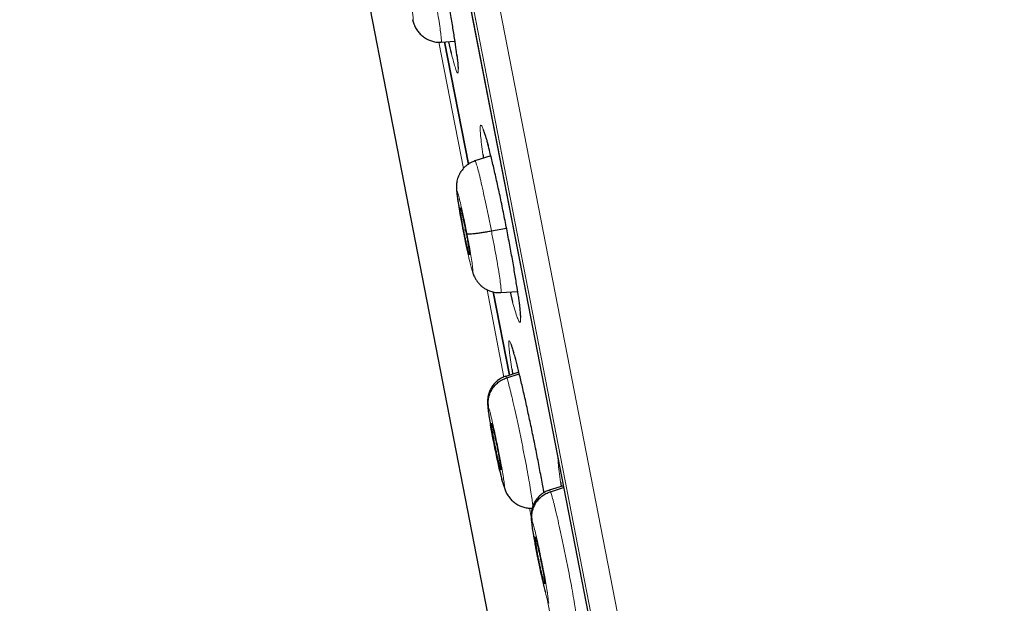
# Model space of a CAD drawing. Header units: millimetres. Extents: x 8 to 2236, y 12 to 2208.
# Tile 25 of 165: x 468 to 486, y 1868 to 1879. Entities that reach past the tile are written whole.
import ezdxf

# ---------------------------------------------------------------- set-up
doc = ezdxf.new("R2010")
doc.units = ezdxf.units.MM

msp = doc.modelspace()

# ---------------------------------------------------------------- linework, layer by layer
at = {"color": 252, "linetype": 'Continuous', "lineweight": 0}
for p, q in [((467.908, 1923.613), (485.84, 1831.358)), ((485.271, 1831.721), (467.516, 1923.063)), ((467.605, 1922.326), (485.078, 1832.438)), ((475.445, 1878.272), (475.909, 1875.883)), ((475.792, 1877.976), (475.787, 1878.021)), ((476.356, 1873.587), (476.676, 1871.937)), ((477.159, 1869.454), (477.19, 1869.293)), ((477.265, 1868.908), (477.27, 1868.883)), ((477.493, 1867.738), (477.876, 1865.766))]:
    msp.add_line(p, q, dxfattribs=at)
at = {"color": 7, "linetype": 'Continuous', "lineweight": 30}
for p, q in [((467.611, 1922.291), (485.07, 1832.472)), ((469.911, 1900.664), (479.177, 1852.996)), ((474.948, 1878.697), (474.97, 1878.62)), ((475.491, 1878.275), (475.749, 1878.293)), ((475.49, 1878.281), (475.488, 1878.274)), ((475.554, 1878.28), (476.005, 1875.963)), ((476.005, 1875.963), (475.554, 1878.28)), ((476.427, 1876.124), (476.125, 1876.026)), ((476.438, 1874.703), (476.725, 1874.756)), ((475.911, 1874.723), (475.947, 1874.73)), ((476.474, 1873.547), (476.781, 1871.971)), ((476.781, 1871.971), (476.474, 1873.547)), ((476.617, 1873.534), (476.934, 1873.557)), ((476.791, 1873.547), (476.84, 1873.356)), ((476.958, 1872.029), (476.709, 1871.948)), ((476.728, 1871.921), (476.966, 1871.998)), ((476.71, 1871.942), (476.712, 1871.949)), ((476.619, 1870.174), (476.613, 1870.184)), ((476.673, 1869.881), (476.696, 1869.805)), ((477.799, 1869.88), (477.534, 1869.794)), ((477.535, 1869.788), (477.537, 1869.795)), ((477.555, 1869.767), (477.805, 1869.848)), ((477.445, 1868.02), (477.439, 1868.03)), ((477.499, 1867.727), (477.52, 1867.655))]:
    msp.add_line(p, q, dxfattribs=at)
at = {"color": 252, "linetype": 'Continuous', "lineweight": 0}
for points, knots in [([(478.099, 1925.779), (478.104, 1925.757), (478.112, 1925.712), (478.182, 1925.351), (478.294, 1924.777), (478.451, 1923.971), (478.65, 1922.943), (478.893, 1921.697), (479.176, 1920.24), (479.499, 1918.578), (479.86, 1916.72), (480.257, 1914.676), (480.689, 1912.455), (481.153, 1910.069), (481.647, 1907.529), (482.168, 1904.849), (482.713, 1902.042), (483.281, 1899.121), (483.868, 1896.102), (484.471, 1893), (485.087, 1889.83), (485.713, 1886.608), (486.347, 1883.35), (486.984, 1880.073), (487.621, 1876.793), (488.256, 1873.526), (488.885, 1870.289), (489.506, 1867.098), (490.114, 1863.969), (490.707, 1860.918), (491.282, 1857.96), (491.836, 1855.109), (492.366, 1852.381), (492.87, 1849.789), (493.345, 1847.345), (493.789, 1845.062), (494.199, 1842.952), (494.574, 1841.025), (494.911, 1839.29), (495.208, 1837.76), (495.468, 1836.424), (495.606, 1835.716), (495.674, 1835.362)], [0, 0, 0, 0, 0.025, 0.05, 0.075, 0.1, 0.125, 0.15, 0.175, 0.2, 0.225, 0.25, 0.275, 0.3, 0.325, 0.35, 0.375, 0.4, 0.425, 0.45, 0.475, 0.5, 0.525, 0.55, 0.575, 0.6, 0.625, 0.65, 0.675, 0.7, 0.725, 0.75, 0.775, 0.8, 0.825, 0.85, 0.875, 0.9, 0.925, 0.95, 0.975, 1, 1, 1, 1]), ([(497.131, 1836.252), (497.093, 1836.449), (497.016, 1836.842), (496.885, 1837.515), (496.743, 1838.246), (496.588, 1839.042), (496.423, 1839.894), (496.247, 1840.8), (496.061, 1841.758), (495.864, 1842.771), (495.655, 1843.844), (495.435, 1844.979), (495.203, 1846.174), (494.961, 1847.42), (494.709, 1848.715), (494.45, 1850.05), (494.183, 1851.421), (493.91, 1852.826), (493.629, 1854.27), (493.34, 1855.76), (493.041, 1857.296), (492.734, 1858.875), (492.421, 1860.485), (492.102, 1862.126), (491.78, 1863.785), (491.454, 1865.458), (491.127, 1867.142), (490.796, 1868.846), (490.459, 1870.577), (490.118, 1872.333), (489.772, 1874.111), (489.425, 1875.898), (489.077, 1877.689), (488.73, 1879.472), (488.386, 1881.244), (488.044, 1883.001), (487.704, 1884.751), (487.364, 1886.502), (487.024, 1888.25), (486.685, 1889.994), (486.35, 1891.719), (486.018, 1893.424), (485.693, 1895.097), (485.375, 1896.735), (485.063, 1898.337), (484.757, 1899.912), (484.455, 1901.465), (484.158, 1902.993), (483.866, 1904.495), (483.582, 1905.958), (483.306, 1907.379), (483.04, 1908.747), (482.784, 1910.063), (482.539, 1911.323), (482.303, 1912.536), (482.076, 1913.706), (481.857, 1914.831), (481.648, 1915.907), (481.45, 1916.927), (481.263, 1917.888), (481.089, 1918.783), (480.928, 1919.612), (480.78, 1920.375), (480.643, 1921.075), (480.519, 1921.716), (480.407, 1922.294), (480.307, 1922.808), (480.22, 1923.254), (480.146, 1923.632), (480.087, 1923.94), (480.04, 1924.178), (480.007, 1924.347), (479.987, 1924.454), (479.984, 1924.467), (479.983, 1924.473)], [0, 0, 0, 0, 0.013945, 0.02789, 0.041835, 0.055781, 0.069728, 0.083426, 0.097126, 0.110826, 0.124528, 0.138481, 0.152437, 0.166395, 0.180356, 0.194319, 0.208035, 0.221754, 0.235476, 0.249202, 0.263181, 0.277165, 0.291153, 0.305146, 0.319147, 0.332905, 0.346672, 0.360448, 0.374234, 0.388281, 0.402337, 0.416398, 0.430461, 0.444524, 0.458331, 0.472132, 0.485923, 0.499702, 0.513718, 0.527724, 0.541722, 0.555714, 0.569704, 0.583443, 0.597184, 0.610928, 0.624677, 0.638684, 0.652696, 0.666713, 0.680732, 0.694752, 0.708523, 0.722296, 0.73607, 0.749845, 0.763872, 0.777899, 0.791927, 0.805955, 0.819984, 0.833763, 0.847543, 0.861323, 0.875104, 0.88909, 0.903078, 0.917066, 0.931055, 0.945045, 0.958784, 0.972523, 0.986262, 1, 1, 1, 1]), ([(474.678, 1880.177), (474.684, 1880.158), (474.696, 1880.119), (474.725, 1880.002), (474.759, 1879.849), (474.797, 1879.667), (474.836, 1879.47), (474.874, 1879.27), (474.907, 1879.082), (474.934, 1878.918), (474.952, 1878.79), (474.962, 1878.706), (474.961, 1878.669), (474.952, 1878.688), (474.948, 1878.697)], [0, 0, 0, 0, 0.083335, 0.166665, 0.249997, 0.333327, 0.416665, 0.499999, 0.583336, 0.666671, 0.750001, 0.833334, 0.916665, 1, 1, 1, 1]), ([(475.327, 1879.358), (475.334, 1879.322), (475.356, 1879.204), (475.39, 1879.014), (475.427, 1878.798), (475.456, 1878.612), (475.478, 1878.459), (475.49, 1878.35), (475.494, 1878.289), (475.491, 1878.283), (475.49, 1878.281)], [0, 0, 0, 0, 0.06379, 0.207997, 0.352014, 0.496104, 0.640318, 0.784548, 0.928832, 1, 1, 1, 1]), ([(475.681, 1878.055), (475.695, 1878.001), (475.724, 1877.887), (475.76, 1877.77), (475.787, 1877.698), (475.805, 1877.678), (475.813, 1877.713), (475.811, 1877.788), (475.803, 1877.88), (475.796, 1877.944), (475.792, 1877.976)], [0, 0, 0, 0, 0.129532, 0.269683, 0.409968, 0.550254, 0.690639, 0.831024, 0.915512, 1, 1, 1, 1]), ([(476.371, 1876.337), (476.367, 1876.354), (476.345, 1876.437), (476.312, 1876.545), (476.275, 1876.651), (476.248, 1876.704), (476.231, 1876.703), (476.226, 1876.657), (476.228, 1876.585), (476.235, 1876.49), (476.25, 1876.352), (476.269, 1876.215), (476.278, 1876.149)], [0, 0, 0, 0, 0.029979, 0.148508, 0.267191, 0.385875, 0.504665, 0.623455, 0.697883, 0.772311, 0.890884, 1, 1, 1, 1]), ([(476.126, 1876.021), (476.127, 1876.022), (476.131, 1876.029), (476.146, 1875.991), (476.172, 1875.91), (476.206, 1875.78), (476.246, 1875.613), (476.291, 1875.412), (476.34, 1875.189), (476.389, 1874.949), (476.422, 1874.785), (476.438, 1874.703)], [0, 0, 0, 0, 0.045995, 0.165241, 0.284331, 0.403484, 0.522738, 0.642007, 0.761318, 0.880577, 1, 1, 1, 1]), ([(475.895, 1874.743), (475.882, 1874.808), (475.857, 1874.94), (475.826, 1875.119), (475.801, 1875.27), (475.786, 1875.381), (475.781, 1875.446), (475.787, 1875.46), (475.803, 1875.422), (475.827, 1875.334), (475.859, 1875.203), (475.897, 1875.037), (475.937, 1874.847), (475.963, 1874.715), (475.976, 1874.649)], [0, 0, 0, 0, 0.0833363, 0.1666704, 0.2500048, 0.3333392, 0.4166734, 0.5000029, 0.5833358, 0.6666684, 0.7500026, 0.8333373, 0.9166672, 1, 1, 1, 1]), ([(475.976, 1874.649), (475.988, 1874.583), (476.014, 1874.452), (476.045, 1874.272), (476.07, 1874.121), (476.085, 1874.01), (476.09, 1873.945), (476.084, 1873.931), (476.069, 1873.969), (476.044, 1874.057), (476.012, 1874.188), (475.974, 1874.354), (475.934, 1874.544), (475.908, 1874.676), (475.895, 1874.743)], [0, 0, 0, 0, 0.083333, 0.166663, 0.249997, 0.333332, 0.416664, 0.499997, 0.583327, 0.666661, 0.749995, 0.83333, 0.916664, 1, 1, 1, 1]), ([(476.438, 1874.703), (476.453, 1874.621), (476.485, 1874.458), (476.527, 1874.228), (476.563, 1874.018), (476.591, 1873.838), (476.612, 1873.693), (476.622, 1873.593), (476.624, 1873.54), (476.618, 1873.54), (476.616, 1873.54)], [0, 0, 0, 0, 0.13071, 0.261241, 0.391828, 0.522369, 0.652893, 0.783308, 0.913653, 1, 1, 1, 1]), ([(476.974, 1873.26), (476.969, 1873.305), (476.962, 1873.364), (476.951, 1873.441), (476.948, 1873.459)], [0, 0, 0, 0, 0.7775885, 1, 1, 1, 1]), ([(476.84, 1873.356), (476.857, 1873.297), (476.889, 1873.178), (476.929, 1873.057), (476.96, 1872.984), (476.981, 1872.964), (476.991, 1872.998), (476.991, 1873.072), (476.984, 1873.164), (476.977, 1873.228), (476.974, 1873.26)], [0, 0, 0, 0, 0.138683, 0.277366, 0.41622, 0.555074, 0.694022, 0.832969, 0.916485, 1, 1, 1, 1]), ([(476.857, 1872.412), (476.852, 1872.429), (476.833, 1872.498), (476.807, 1872.571), (476.782, 1872.627), (476.768, 1872.626), (476.765, 1872.579), (476.77, 1872.508), (476.779, 1872.413), (476.797, 1872.279), (476.817, 1872.147), (476.827, 1872.086)], [0, 0, 0, 0, 0.043877, 0.178503, 0.313129, 0.447808, 0.582487, 0.666787, 0.751086, 0.885513, 1, 1, 1, 1]), ([(476.712, 1871.949), (476.712, 1871.95), (476.714, 1871.959), (476.722, 1871.939), (476.728, 1871.921)], [0, 0, 0, 0, 0.140526, 1, 1, 1, 1]), ([(476.728, 1871.921), (476.736, 1871.899), (476.751, 1871.855), (476.784, 1871.73), (476.823, 1871.571), (476.868, 1871.377), (476.917, 1871.157), (476.968, 1870.92), (477.018, 1870.675), (477.066, 1870.431), (477.111, 1870.197), (477.15, 1869.982), (477.182, 1869.795), (477.205, 1869.644), (477.219, 1869.54), (477.221, 1869.507), (477.221, 1869.493)], [0, 0, 0, 0, 0.073005, 0.145915, 0.218855, 0.291768, 0.364673, 0.437515, 0.510318, 0.583219, 0.656119, 0.728923, 0.801765, 0.874669, 0.947582, 1, 1, 1, 1]), ([(476.422, 1871.027), (476.422, 1871.027), (476.421, 1871.032), (476.42, 1871.041), (476.418, 1871.05), (476.417, 1871.058), (476.415, 1871.069), (476.409, 1871.099), (476.401, 1871.146), (476.394, 1871.195), (476.388, 1871.232), (476.381, 1871.278), (476.375, 1871.329), (476.372, 1871.369), (476.375, 1871.383), (476.382, 1871.366), (476.386, 1871.357)], [0, 0, 0, 0, 0.000202, 0.01788, 0.035553, 0.037186, 0.048819, 0.080043, 0.160546, 0.249266, 0.312747, 0.357175, 0.517802, 0.678478, 0.839043, 1, 1, 1, 1]), ([(476.386, 1871.357), (476.392, 1871.338), (476.405, 1871.299), (476.435, 1871.182), (476.47, 1871.029), (476.51, 1870.848), (476.551, 1870.651), (476.591, 1870.452), (476.627, 1870.264), (476.655, 1870.101), (476.676, 1869.973), (476.686, 1869.889), (476.686, 1869.852), (476.677, 1869.871), (476.673, 1869.881)], [0, 0, 0, 0, 0.083335, 0.166666, 0.249998, 0.333328, 0.416663, 0.5, 0.583334, 0.666672, 0.750002, 0.833334, 0.916665, 1, 1, 1, 1]), ([(477.697, 1870.4), (477.698, 1870.396), (477.698, 1870.373), (477.704, 1870.295), (477.718, 1870.157), (477.738, 1870.016), (477.748, 1869.946)], [0, 0, 0, 0, 0.0467973, 0.2768543, 0.6424961, 1, 1, 1, 1]), ([(477.537, 1869.795), (477.538, 1869.796), (477.54, 1869.805), (477.548, 1869.785), (477.555, 1869.767)], [0, 0, 0, 0, 0.141282, 1, 1, 1, 1]), ([(477.555, 1869.767), (477.562, 1869.746), (477.578, 1869.702), (477.612, 1869.577), (477.652, 1869.417), (477.698, 1869.224), (477.747, 1869.004), (477.798, 1868.767), (477.848, 1868.521), (477.896, 1868.277), (477.941, 1868.043), (477.98, 1867.828), (478.011, 1867.642), (478.034, 1867.489), (478.047, 1867.381), (478.052, 1867.319), (478.048, 1867.313), (478.047, 1867.311)], [0, 0, 0, 0, 0.069098, 0.138106, 0.207143, 0.276154, 0.345157, 0.4141, 0.483008, 0.552007, 0.621006, 0.689914, 0.758857, 0.82786, 0.896871, 0.965908, 1, 1, 1, 1]), ([(477.499, 1867.727), (477.495, 1867.736), (477.488, 1867.755), (477.474, 1867.803), (477.459, 1867.86), (477.438, 1867.944), (477.411, 1868.06), (477.378, 1868.204), (477.35, 1868.338), (477.329, 1868.44), (477.314, 1868.51), (477.305, 1868.555), (477.298, 1868.594), (477.292, 1868.624), (477.285, 1868.66), (477.275, 1868.714), (477.261, 1868.787), (477.247, 1868.867), (477.236, 1868.928), (477.228, 1868.976), (477.223, 1869.009), (477.217, 1869.042), (477.213, 1869.074), (477.206, 1869.121), (477.199, 1869.174), (477.197, 1869.214), (477.201, 1869.229), (477.208, 1869.212), (477.212, 1869.203)], [0, 0, 0, 0, 0.048255, 0.094111, 0.137724, 0.179118, 0.255044, 0.322007, 0.380027, 0.429028, 0.45017, 0.469076, 0.485751, 0.50019, 0.507999, 0.532305, 0.571725, 0.606391, 0.647692, 0.666064, 0.685483, 0.705949, 0.727469, 0.750055, 0.811407, 0.873503, 0.936303, 1, 1, 1, 1]), ([(477.212, 1869.203), (477.218, 1869.184), (477.232, 1869.145), (477.262, 1869.028), (477.298, 1868.876), (477.339, 1868.694), (477.38, 1868.498), (477.42, 1868.299), (477.455, 1868.111), (477.484, 1867.947), (477.504, 1867.819), (477.513, 1867.736), (477.513, 1867.698), (477.503, 1867.717), (477.499, 1867.727)], [0, 0, 0, 0, 0.083335, 0.166666, 0.249998, 0.333328, 0.416666, 0.5, 0.583337, 0.666671, 0.750002, 0.833334, 0.916665, 1, 1, 1, 1])]:
    msp.add_open_spline(points, degree=3, knots=knots, dxfattribs=at)
at = {"color": 7, "linetype": 'Continuous', "lineweight": 30}
for points, knots in [([(475.787, 1878.021), (475.782, 1878.055), (475.771, 1878.148), (475.742, 1878.342), (475.702, 1878.598), (475.654, 1878.884), (475.617, 1879.096), (475.596, 1879.212), (475.594, 1879.223)], [0, 0, 0, 0, 0.119145, 0.333733, 0.54832, 0.762718, 0.977115, 1, 1, 1, 1]), ([(474.966, 1878.63), (474.972, 1878.615), (474.983, 1878.586), (475.002, 1878.547), (475.025, 1878.508), (475.059, 1878.461), (475.107, 1878.409), (475.194, 1878.34), (475.296, 1878.292), (475.405, 1878.269), (475.46, 1878.27), (475.488, 1878.27)], [0, 0, 0, 0, 0.094373, 0.176654, 0.243589, 0.304522, 0.422779, 0.53906, 0.769114, 0.884219, 1, 1, 1, 1]), ([(475.626, 1878.284), (475.626, 1878.283), (475.645, 1878.198), (475.664, 1878.12), (475.68, 1878.06), (475.681, 1878.055)], [0, 0, 0, 0, 0.01968, 0.930902, 1, 1, 1, 1]), ([(475.785, 1878.033), (475.788, 1878.007), (475.794, 1877.955), (475.801, 1877.893), (475.804, 1877.853), (475.806, 1877.826), (475.807, 1877.804), (475.808, 1877.783), (475.808, 1877.769), (475.808, 1877.769), (475.808, 1877.769)], [0, 0, 0, 0, 0.173774, 0.359021, 0.522524, 0.565062, 0.662284, 0.807664, 0.93224, 1, 1, 1, 1]), ([(476.281, 1876.62), (476.281, 1876.62), (476.281, 1876.621), (476.284, 1876.613), (476.291, 1876.596), (476.302, 1876.566), (476.317, 1876.524), (476.334, 1876.467), (476.353, 1876.402), (476.367, 1876.351), (476.374, 1876.326)], [0, 0, 0, 0, 0.031966, 0.12966, 0.247111, 0.382714, 0.532131, 0.690025, 0.851948, 1, 1, 1, 1]), ([(476.948, 1873.459), (476.94, 1873.514), (476.923, 1873.641), (476.884, 1873.881), (476.836, 1874.165), (476.78, 1874.468), (476.72, 1874.781), (476.657, 1875.096), (476.593, 1875.403), (476.529, 1875.695), (476.467, 1875.961), (476.414, 1876.18), (476.384, 1876.29), (476.371, 1876.337)], [0, 0, 0, 0, 0.073453, 0.168694, 0.263809, 0.358924, 0.453935, 0.548946, 0.643919, 0.738893, 0.833912, 0.928932, 1, 1, 1, 1]), ([(476.278, 1876.149), (476.279, 1876.143), (476.282, 1876.123), (476.286, 1876.098), (476.289, 1876.079)], [0, 0, 0, 0, 0.26828, 1, 1, 1, 1]), ([(476.126, 1876.024), (476.099, 1876.013), (476.048, 1875.994), (475.983, 1875.952), (475.934, 1875.911), (475.889, 1875.863), (475.851, 1875.81), (475.82, 1875.75), (475.799, 1875.694), (475.785, 1875.641), (475.778, 1875.597), (475.775, 1875.553), (475.775, 1875.512), (475.779, 1875.454), (475.789, 1875.374), (475.805, 1875.266), (475.827, 1875.131), (475.853, 1874.991), (475.878, 1874.86), (475.892, 1874.788), (475.9, 1874.75)], [0, 0, 0, 0, 0.049917, 0.093187, 0.129806, 0.159784, 0.203371, 0.241302, 0.276047, 0.308157, 0.339631, 0.372493, 0.423033, 0.493133, 0.584981, 0.66857, 0.765216, 0.875323, 0.935747, 1, 1, 1, 1]), ([(475.911, 1874.723), (475.906, 1874.752), (475.895, 1874.81), (475.88, 1874.892), (475.867, 1874.966), (475.857, 1875.03), (475.85, 1875.082), (475.846, 1875.119), (475.846, 1875.139), (475.849, 1875.142), (475.855, 1875.128), (475.864, 1875.098), (475.876, 1875.051), (475.891, 1874.991), (475.907, 1874.92), (475.924, 1874.841), (475.942, 1874.755), (475.953, 1874.697), (475.959, 1874.668)], [0, 0, 0, 0, 0.062616, 0.12509, 0.187744, 0.250477, 0.313046, 0.375342, 0.437604, 0.499999, 0.562395, 0.624657, 0.686953, 0.749522, 0.812255, 0.87491, 0.937384, 1, 1, 1, 1]), ([(475.895, 1874.743), (475.894, 1874.744), (475.892, 1874.747), (475.9, 1874.75), (475.9, 1874.751)], [0, 0, 0, 0, 0.918113, 1, 1, 1, 1]), ([(475.959, 1874.668), (475.965, 1874.639), (475.976, 1874.581), (475.991, 1874.499), (476.003, 1874.425), (476.013, 1874.361), (476.021, 1874.309), (476.025, 1874.272), (476.025, 1874.252), (476.022, 1874.249), (476.016, 1874.263), (476.007, 1874.293), (475.994, 1874.34), (475.98, 1874.4), (475.964, 1874.471), (475.946, 1874.55), (475.929, 1874.636), (475.917, 1874.694), (475.911, 1874.723)], [0, 0, 0, 0, 0.062616, 0.12509, 0.187745, 0.250478, 0.313047, 0.375343, 0.437605, 0.5, 0.562396, 0.624658, 0.686954, 0.749523, 0.812256, 0.87491, 0.937384, 1, 1, 1, 1]), ([(475.976, 1874.649), (475.979, 1874.647), (475.986, 1874.644), (476.016, 1874.644), (476.06, 1874.646), (476.117, 1874.652), (476.185, 1874.661), (476.263, 1874.673), (476.348, 1874.686), (476.408, 1874.697), (476.438, 1874.703)], [0, 0, 0, 0, 0.123773, 0.248405, 0.37376, 0.499408, 0.625026, 0.750526, 0.875615, 1, 1, 1, 1]), ([(476.07, 1873.971), (476.071, 1873.966), (476.076, 1873.947), (476.082, 1873.926), (476.09, 1873.898), (476.111, 1873.842), (476.144, 1873.781), (476.179, 1873.731), (476.217, 1873.687), (476.257, 1873.651), (476.298, 1873.619), (476.354, 1873.586), (476.427, 1873.556), (476.517, 1873.534), (476.583, 1873.535), (476.618, 1873.535)], [0, 0, 0, 0, 0.0322469, 0.1155918, 0.1810414, 0.3180031, 0.3984532, 0.4765313, 0.5506957, 0.5915985, 0.6457186, 0.7135516, 0.7952198, 0.8907373, 1, 1, 1, 1]), ([(476.946, 1873.468), (476.948, 1873.46), (476.954, 1873.416), (476.962, 1873.348), (476.972, 1873.266), (476.979, 1873.196), (476.983, 1873.149), (476.984, 1873.127), (476.985, 1873.12)], [0, 0, 0, 0, 0.055572, 0.273049, 0.48876, 0.701368, 0.909041, 1, 1, 1, 1]), ([(476.985, 1873.12), (476.985, 1873.113), (476.986, 1873.094), (476.986, 1873.075), (476.986, 1873.063), (476.986, 1873.064), (476.986, 1873.064)], [0, 0, 0, 0, 0.237976, 0.583778, 0.878574, 1, 1, 1, 1]), ([(476.81, 1872.551), (476.81, 1872.551), (476.81, 1872.551), (476.814, 1872.543), (476.821, 1872.524), (476.832, 1872.492), (476.845, 1872.452), (476.855, 1872.416), (476.86, 1872.4)], [0, 0, 0, 0, 0.062855, 0.208494, 0.384737, 0.588058, 0.810932, 1, 1, 1, 1]), ([(477.433, 1869.749), (477.429, 1869.77), (477.411, 1869.874), (477.371, 1870.092), (477.314, 1870.392), (477.251, 1870.706), (477.186, 1871.02), (477.12, 1871.327), (477.056, 1871.618), (476.994, 1871.885), (476.936, 1872.119), (476.89, 1872.299), (476.866, 1872.379), (476.857, 1872.412)], [0, 0, 0, 0, 0.024486, 0.125333, 0.22618, 0.326968, 0.427756, 0.528546, 0.629335, 0.730186, 0.831037, 0.931982, 1, 1, 1, 1]), ([(476.711, 1871.953), (476.686, 1871.943), (476.637, 1871.924), (476.569, 1871.882), (476.509, 1871.83), (476.457, 1871.769), (476.423, 1871.713), (476.401, 1871.662), (476.386, 1871.622), (476.375, 1871.58), (476.368, 1871.536), (476.364, 1871.486), (476.365, 1871.421), (476.372, 1871.338), (476.387, 1871.23), (476.406, 1871.114), (476.428, 1870.993), (476.443, 1870.913), (476.45, 1870.872)], [0, 0, 0, 0, 0.052097, 0.10474, 0.15783, 0.209906, 0.261832, 0.288079, 0.317037, 0.353226, 0.399634, 0.455436, 0.519062, 0.61345, 0.716287, 0.826113, 0.912273, 1, 1, 1, 1]), ([(476.827, 1872.086), (476.828, 1872.076), (476.832, 1872.049), (476.838, 1872.014), (476.842, 1871.991)], [0, 0, 0, 0, 0.359556, 1, 1, 1, 1]), ([(476.386, 1871.357), (476.382, 1871.387), (476.374, 1871.445), (476.383, 1871.535), (476.407, 1871.621), (476.446, 1871.702), (476.5, 1871.776), (476.567, 1871.838), (476.643, 1871.889), (476.7, 1871.911), (476.728, 1871.921)], [0, 0, 0, 0, 0.124348, 0.249204, 0.374446, 0.499726, 0.624899, 0.750119, 0.875238, 1, 1, 1, 1]), ([(476.673, 1869.881), (476.668, 1869.894), (476.659, 1869.92), (476.639, 1869.996), (476.615, 1870.093), (476.588, 1870.21), (476.558, 1870.343), (476.527, 1870.487), (476.497, 1870.636), (476.467, 1870.785), (476.444, 1870.907), (476.43, 1870.98), (476.424, 1871.013), (476.423, 1871.022), (476.422, 1871.027)], [0, 0, 0, 0, 0.102458, 0.204573, 0.306649, 0.408616, 0.510486, 0.612636, 0.715133, 0.817689, 0.920239, 0.977599, 0.988866, 1, 1, 1, 1]), ([(476.613, 1870.184), (476.611, 1870.192), (476.605, 1870.208), (476.593, 1870.254), (476.579, 1870.311), (476.563, 1870.381), (476.546, 1870.458), (476.528, 1870.542), (476.51, 1870.63), (476.493, 1870.716), (476.477, 1870.799), (476.463, 1870.875), (476.452, 1870.941), (476.444, 1870.994), (476.438, 1871.035), (476.438, 1871.049), (476.437, 1871.056)], [0, 0, 0, 0, 0.071572, 0.142995, 0.214622, 0.286329, 0.357837, 0.429027, 0.500184, 0.571498, 0.642811, 0.713968, 0.785158, 0.856666, 0.928373, 1, 1, 1, 1]), ([(476.438, 1871.06), (476.438, 1871.062), (476.439, 1871.067), (476.442, 1871.059), (476.444, 1871.054)], [0, 0, 0, 0, 0.333872, 1, 1, 1, 1]), ([(476.444, 1871.054), (476.447, 1871.046), (476.452, 1871.03), (476.468, 1870.969), (476.494, 1870.862), (476.53, 1870.697), (476.566, 1870.52), (476.596, 1870.356), (476.615, 1870.238), (476.622, 1870.183), (476.62, 1870.179), (476.62, 1870.178)], [0, 0, 0, 0, 0.0692982, 0.1384525, 0.2766327, 0.4141429, 0.5514124, 0.6886817, 0.8261919, 0.9643721, 1, 1, 1, 1]), ([(476.45, 1870.872), (476.45, 1870.872), (476.458, 1870.83), (476.476, 1870.741), (476.502, 1870.607), (476.53, 1870.472), (476.558, 1870.342), (476.578, 1870.255), (476.587, 1870.216), (476.587, 1870.214)], [0, 0, 0, 0, 0.001698, 0.200171, 0.399701, 0.597957, 0.794749, 0.990586, 1, 1, 1, 1]), ([(476.597, 1870.17), (476.602, 1870.149), (476.616, 1870.089), (476.631, 1870.029), (476.639, 1869.997), (476.64, 1869.993)], [0, 0, 0, 0, 0.329265, 0.912825, 1, 1, 1, 1]), ([(477.748, 1869.946), (477.748, 1869.944), (477.751, 1869.922), (477.756, 1869.894), (477.76, 1869.867)], [0, 0, 0, 0, 0.067862, 1, 1, 1, 1]), ([(476.691, 1869.815), (476.697, 1869.8), (476.708, 1869.771), (476.727, 1869.732), (476.751, 1869.692), (476.786, 1869.645), (476.834, 1869.594), (476.922, 1869.524), (477.025, 1869.476), (477.135, 1869.453), (477.191, 1869.454), (477.219, 1869.455)], [0, 0, 0, 0, 0.094337, 0.176879, 0.243847, 0.304672, 0.422855, 0.539219, 0.769431, 0.884466, 1, 1, 1, 1]), ([(477.537, 1869.798), (477.512, 1869.789), (477.462, 1869.77), (477.394, 1869.728), (477.335, 1869.676), (477.282, 1869.615), (477.249, 1869.558), (477.226, 1869.508), (477.212, 1869.468), (477.201, 1869.426), (477.193, 1869.382), (477.189, 1869.331), (477.189, 1869.265), (477.196, 1869.181), (477.211, 1869.072), (477.231, 1868.954), (477.252, 1868.836), (477.266, 1868.759), (477.273, 1868.721)], [0, 0, 0, 0, 0.05238, 0.105351, 0.158809, 0.211201, 0.263294, 0.289742, 0.319029, 0.355596, 0.402389, 0.458574, 0.522575, 0.617456, 0.720813, 0.831354, 0.918362, 1, 1, 1, 1]), ([(477.212, 1869.203), (477.208, 1869.233), (477.2, 1869.291), (477.209, 1869.381), (477.233, 1869.467), (477.273, 1869.549), (477.326, 1869.622), (477.393, 1869.684), (477.469, 1869.735), (477.526, 1869.757), (477.555, 1869.767)], [0, 0, 0, 0, 0.124274, 0.249113, 0.374371, 0.499682, 0.62489, 0.750143, 0.875272, 1, 1, 1, 1]), ([(477.439, 1868.03), (477.437, 1868.038), (477.431, 1868.054), (477.419, 1868.099), (477.404, 1868.157), (477.388, 1868.226), (477.37, 1868.304), (477.352, 1868.388), (477.334, 1868.475), (477.317, 1868.562), (477.301, 1868.645), (477.288, 1868.721), (477.277, 1868.787), (477.269, 1868.84), (477.264, 1868.881), (477.263, 1868.895), (477.263, 1868.902)], [0, 0, 0, 0, 0.071572, 0.142997, 0.214625, 0.286332, 0.35784, 0.429029, 0.500185, 0.571498, 0.642812, 0.713968, 0.785157, 0.856665, 0.928372, 1, 1, 1, 1]), ([(477.264, 1868.906), (477.264, 1868.908), (477.265, 1868.913), (477.268, 1868.905), (477.271, 1868.9)], [0, 0, 0, 0, 0.334271, 1, 1, 1, 1]), ([(477.271, 1868.9), (477.273, 1868.892), (477.279, 1868.876), (477.295, 1868.816), (477.321, 1868.708), (477.358, 1868.543), (477.394, 1868.366), (477.424, 1868.203), (477.443, 1868.084), (477.449, 1868.029), (477.447, 1868.025), (477.446, 1868.024)], [0, 0, 0, 0, 0.069295, 0.138446, 0.276621, 0.414122, 0.551382, 0.688643, 0.826144, 0.964318, 1, 1, 1, 1]), ([(477.273, 1868.721), (477.274, 1868.718), (477.282, 1868.673), (477.3, 1868.581), (477.327, 1868.447), (477.355, 1868.312), (477.383, 1868.182), (477.411, 1868.058), (477.437, 1867.947), (477.453, 1867.885), (477.461, 1867.856)], [0, 0, 0, 0, 0.012532, 0.156709, 0.300961, 0.444286, 0.58701, 0.729341, 0.87172, 1, 1, 1, 1])]:
    msp.add_open_spline(points, degree=3, knots=knots, dxfattribs=at)

doc.saveas('drawing.dxf')
